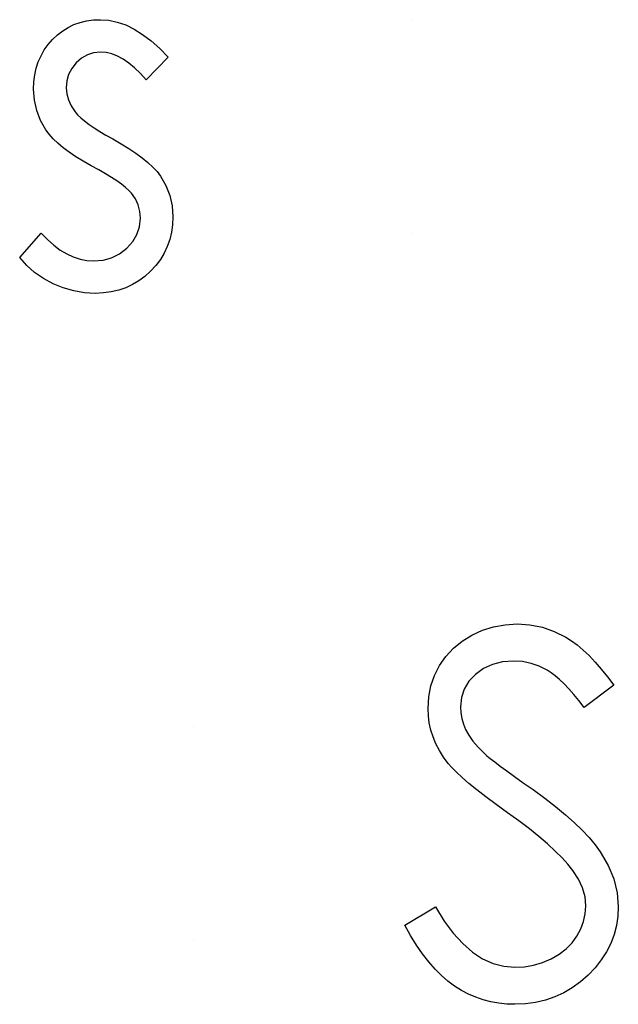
# Model space of a CAD drawing. Header units: inches. Extents: x 370 to 474, y 80 to 168.
# Tile 114 of 170: x 429.431 to 429.659, y 88.299 to 88.674. Entities that reach past the tile are written whole.
import ezdxf

# ---------------------------------------------------------------- set-up
doc = ezdxf.new("R2010")
doc.units = ezdxf.units.IN
doc.header["$LTSCALE"] = 0.5
doc.header["$MEASUREMENT"] = 0

msp = doc.modelspace()

# ---------------------------------------------------------------- linework, layer by layer
at = {"color": 7, "linetype": 'Continuous'}
for p, q in [((429.44917, 88.67069), (429.45137, 88.67177)), ((429.45137, 88.67177), (429.45372, 88.6726)), ((429.45372, 88.6726), (429.45618, 88.67318)), ((429.45618, 88.67318), (429.45874, 88.67354)), ((429.45874, 88.67354), (429.46145, 88.67365)), ((429.46145, 88.67365), (429.46145, 88.67365)), ((429.46145, 88.67365), (429.46465, 88.67343)), ((429.46465, 88.67343), (429.46785, 88.67276)), ((429.46785, 88.67276), (429.47108, 88.67163)), ((429.47108, 88.67163), (429.47431, 88.67006)), ((429.57998, 88.67365), (429.57998, 88.67365)), ((429.4432, 88.66611), (429.44508, 88.66788)), ((429.44508, 88.66788), (429.44707, 88.6694)), ((429.44707, 88.6694), (429.44917, 88.67069)), ((429.47431, 88.67006), (429.47751, 88.66804)), ((429.47751, 88.66804), (429.48074, 88.66559)), ((429.44006, 88.66211), (429.44152, 88.66418)), ((429.44152, 88.66418), (429.4432, 88.66611)), ((429.48074, 88.66559), (429.484, 88.66269)), ((429.43779, 88.65764), (429.43881, 88.65993)), ((429.43881, 88.65993), (429.44006, 88.66211)), ((429.45645, 88.66026), (429.45422, 88.65899)), ((429.45885, 88.66103), (429.45645, 88.66026)), ((429.46145, 88.66128), (429.45885, 88.66103)), ((429.46357, 88.66111), (429.46145, 88.66128)), ((429.46145, 88.66128), (429.46145, 88.66128)), ((429.46573, 88.66062), (429.46357, 88.66111)), ((429.46788, 88.65979), (429.46573, 88.66062)), ((429.47006, 88.65863), (429.46788, 88.65979)), ((429.484, 88.66269), (429.48723, 88.65932)), ((429.43702, 88.65521), (429.43779, 88.65764)), ((429.4522, 88.65719), (429.45052, 88.65507)), ((429.45422, 88.65899), (429.4522, 88.65719)), ((429.47221, 88.65714), (429.47006, 88.65863)), ((429.47442, 88.65532), (429.47221, 88.65714)), ((429.48723, 88.65932), (429.47884, 88.65068)), ((429.43611, 88.65002), (429.43644, 88.65267)), ((429.43644, 88.65267), (429.43702, 88.65521)), ((429.44933, 88.65281), (429.44861, 88.65035)), ((429.45052, 88.65507), (429.44933, 88.65281)), ((429.47663, 88.65316), (429.47442, 88.65532)), ((429.47884, 88.65068), (429.47663, 88.65316)), ((429.436, 88.64723), (429.43611, 88.65002)), ((429.44861, 88.65035), (429.44837, 88.64773)), ((429.47884, 88.65068), (429.47884, 88.65068)), ((429.43628, 88.64298), (429.436, 88.64723)), ((429.436, 88.64723), (429.436, 88.64723)), ((429.44837, 88.64773), (429.44837, 88.64773)), ((429.44837, 88.64773), (429.44859, 88.64535)), ((429.44859, 88.64535), (429.44922, 88.64306)), ((429.43716, 88.639), (429.43628, 88.64298)), ((429.44922, 88.64306), (429.4503, 88.6408)), ((429.43859, 88.63522), (429.43716, 88.639)), ((429.4503, 88.6408), (429.45179, 88.63859)), ((429.45179, 88.63859), (429.45179, 88.63859)), ((429.45179, 88.63859), (429.45275, 88.63746)), ((429.45275, 88.63746), (429.45397, 88.6363)), ((429.44061, 88.63172), (429.43859, 88.63522)), ((429.45397, 88.6363), (429.4554, 88.63506)), ((429.4554, 88.63506), (429.45709, 88.63379)), ((429.45709, 88.63379), (429.45902, 88.63246)), ((429.44188, 88.63003), (429.44061, 88.63172)), ((429.44061, 88.63172), (429.44061, 88.63172)), ((429.44342, 88.62832), (429.44188, 88.63003)), ((429.45902, 88.63246), (429.46117, 88.63111)), ((429.46117, 88.63111), (429.46355, 88.62967)), ((429.44519, 88.62661), (429.44342, 88.62832)), ((429.44723, 88.6249), (429.44519, 88.62661)), ((429.46355, 88.62967), (429.46617, 88.62821)), ((429.46617, 88.62821), (429.46617, 88.62821)), ((429.46617, 88.62821), (429.46937, 88.62639)), ((429.46937, 88.62639), (429.4723, 88.6246)), ((429.44955, 88.62319), (429.44723, 88.6249)), ((429.45209, 88.62145), (429.44955, 88.62319)), ((429.4723, 88.6246), (429.47497, 88.6228)), ((429.47497, 88.6228), (429.47738, 88.62103)), ((429.45491, 88.61971), (429.45209, 88.62145)), ((429.45797, 88.61797), (429.45491, 88.61971)), ((429.47738, 88.62103), (429.4795, 88.61927)), ((429.4795, 88.61927), (429.48138, 88.61753)), ((429.46081, 88.61642), (429.45797, 88.61797)), ((429.45797, 88.61797), (429.45797, 88.61797)), ((429.46338, 88.61496), (429.46081, 88.61642)), ((429.4657, 88.61358), (429.46338, 88.61496)), ((429.48138, 88.61753), (429.48298, 88.61579)), ((429.48298, 88.61579), (429.4843, 88.61408)), ((429.46774, 88.61226), (429.4657, 88.61358)), ((429.46951, 88.61099), (429.46774, 88.61226)), ((429.47103, 88.60977), (429.46951, 88.61099)), ((429.4843, 88.61408), (429.4843, 88.61408)), ((429.4843, 88.61408), (429.48635, 88.61052)), ((429.47227, 88.60864), (429.47103, 88.60977)), ((429.47324, 88.60759), (429.47227, 88.60864)), ((429.47473, 88.60541), (429.47324, 88.60759)), ((429.47324, 88.60759), (429.47324, 88.60759)), ((429.48635, 88.61052), (429.48784, 88.60674)), ((429.47578, 88.60309), (429.47473, 88.60541)), ((429.48784, 88.60674), (429.48869, 88.60273)), ((429.47641, 88.60061), (429.47578, 88.60309)), ((429.47663, 88.59799), (429.47641, 88.60061)), ((429.48869, 88.60273), (429.489, 88.59851)), ((429.4763, 88.59481), (429.47663, 88.59799)), ((429.47663, 88.59799), (429.47663, 88.59799)), ((429.489, 88.59851), (429.48886, 88.59553)), ((429.489, 88.59851), (429.489, 88.59851)), ((429.4307, 88.58305), (429.4389, 88.59238)), ((429.4389, 88.59238), (429.4389, 88.59238)), ((429.4389, 88.59238), (429.44127, 88.5899)), ((429.47533, 88.59189), (429.4763, 88.59481)), ((429.48847, 88.59266), (429.48781, 88.5899)), ((429.48886, 88.59553), (429.48847, 88.59266)), ((429.57998, 88.59238), (429.57998, 88.59238)), ((429.44127, 88.5899), (429.44367, 88.58775)), ((429.47144, 88.58661), (429.47371, 88.58913)), ((429.47371, 88.58913), (429.47533, 88.59189)), ((429.48781, 88.5899), (429.4869, 88.58728)), ((429.44367, 88.58775), (429.44613, 88.58592)), ((429.44613, 88.58592), (429.44859, 88.58443)), ((429.46871, 88.58449), (429.47144, 88.58661)), ((429.48569, 88.58474), (429.48425, 88.58233)), ((429.4869, 88.58728), (429.48569, 88.58474)), ((429.43338, 88.58004), (429.4307, 88.58305)), ((429.4307, 88.58305), (429.4307, 88.58305)), ((429.44859, 88.58443), (429.4511, 88.58327)), ((429.4511, 88.58327), (429.45367, 88.58245)), ((429.45367, 88.58245), (429.45623, 88.58195)), ((429.45623, 88.58195), (429.45885, 88.58178)), ((429.45885, 88.58178), (429.46242, 88.58209)), ((429.45885, 88.58178), (429.45885, 88.58178)), ((429.46242, 88.58209), (429.4657, 88.583)), ((429.4657, 88.583), (429.46871, 88.58449)), ((429.48425, 88.58233), (429.48254, 88.58004)), ((429.43639, 88.57737), (429.43338, 88.58004)), ((429.43973, 88.57502), (429.43639, 88.57737)), ((429.48055, 88.57786), (429.47837, 88.57588)), ((429.48254, 88.58004), (429.48055, 88.57786)), ((429.4434, 88.57303), (429.43973, 88.57502)), ((429.47608, 88.57416), (429.47365, 88.57273)), ((429.47837, 88.57588), (429.47608, 88.57416)), ((429.44729, 88.57146), (429.4434, 88.57303)), ((429.45126, 88.57033), (429.44729, 88.57146)), ((429.45532, 88.56964), (429.45126, 88.57033)), ((429.46553, 88.56994), (429.46258, 88.56955)), ((429.46838, 88.5706), (429.46553, 88.56994)), ((429.47108, 88.57154), (429.46838, 88.5706)), ((429.47365, 88.57273), (429.47108, 88.57154)), ((429.45949, 88.56942), (429.45532, 88.56964)), ((429.46258, 88.56955), (429.45949, 88.56942)), ((429.45949, 88.56942), (429.45949, 88.56942)), ((429.60689, 88.44108), (429.61114, 88.44243)), ((429.61114, 88.44243), (429.61553, 88.44321)), ((429.61553, 88.44321), (429.62011, 88.44348)), ((429.62011, 88.44348), (429.62011, 88.44348)), ((429.62011, 88.44348), (429.62497, 88.44318)), ((429.62497, 88.44318), (429.62969, 88.44224)), ((429.62969, 88.44224), (429.63422, 88.44067)), ((429.59911, 88.43691), (429.60283, 88.43923)), ((429.60283, 88.43923), (429.60689, 88.44108)), ((429.63422, 88.44067), (429.63861, 88.43849)), ((429.63861, 88.43849), (429.64079, 88.43711)), ((429.59579, 88.43424), (429.59911, 88.43691)), ((429.64079, 88.43711), (429.64297, 88.43548)), ((429.64297, 88.43548), (429.6452, 88.43357)), ((429.59052, 88.42764), (429.59295, 88.43112)), ((429.59295, 88.43112), (429.59579, 88.43424)), ((429.6452, 88.43357), (429.64747, 88.43142)), ((429.64747, 88.43142), (429.64976, 88.42899)), ((429.58862, 88.42386), (429.59052, 88.42764)), ((429.61064, 88.42808), (429.60722, 88.42651)), ((429.61448, 88.42905), (429.61064, 88.42808)), ((429.61873, 88.42935), (429.61448, 88.42905)), ((429.62213, 88.42913), (429.61873, 88.42935)), ((429.61873, 88.42935), (429.61873, 88.42935)), ((429.62538, 88.42849), (429.62213, 88.42913)), ((429.6285, 88.42742), (429.62538, 88.42849)), ((429.63149, 88.4259), (429.6285, 88.42742)), ((429.64976, 88.42899), (429.65208, 88.42631)), ((429.58726, 88.41988), (429.58862, 88.42386)), ((429.60419, 88.4243), (429.6017, 88.42165)), ((429.60722, 88.42651), (429.60419, 88.4243)), ((429.63298, 88.42493), (429.63149, 88.4259)), ((429.63458, 88.42372), (429.63298, 88.42493)), ((429.63623, 88.42228), (429.63458, 88.42372)), ((429.65208, 88.42631), (429.65445, 88.42336)), ((429.58644, 88.41569), (429.58726, 88.41988)), ((429.6017, 88.42165), (429.59993, 88.4187)), ((429.63794, 88.42063), (429.63623, 88.42228)), ((429.63977, 88.41875), (429.63794, 88.42063)), ((429.65683, 88.42016), (429.64565, 88.41168)), ((429.65445, 88.42336), (429.65683, 88.42016)), ((429.65683, 88.42016), (429.65683, 88.42016)), ((429.59993, 88.4187), (429.59889, 88.41544)), ((429.64164, 88.41662), (429.63977, 88.41875)), ((429.6436, 88.41428), (429.64164, 88.41662)), ((429.58616, 88.41133), (429.58644, 88.41569)), ((429.59889, 88.41544), (429.59853, 88.4119)), ((429.64565, 88.41168), (429.6436, 88.41428)), ((429.58627, 88.40854), (429.58616, 88.41133)), ((429.58616, 88.41133), (429.58616, 88.41133)), ((429.58663, 88.40578), (429.58627, 88.40854)), ((429.59853, 88.4119), (429.59853, 88.4119)), ((429.59853, 88.4119), (429.59864, 88.4097)), ((429.59864, 88.4097), (429.59902, 88.40752)), ((429.64565, 88.41168), (429.64565, 88.41168)), ((429.58724, 88.40307), (429.58663, 88.40578)), ((429.59902, 88.40752), (429.5996, 88.40536)), ((429.5996, 88.40536), (429.60046, 88.40324)), ((429.49695, 88.40462), (429.49695, 88.40462)), ((429.58809, 88.40045), (429.58724, 88.40307)), ((429.60046, 88.40324), (429.60165, 88.40108)), ((429.60165, 88.40108), (429.60322, 88.39885)), ((429.58917, 88.39783), (429.58809, 88.40045)), ((429.59049, 88.39529), (429.58917, 88.39783)), ((429.60322, 88.39885), (429.60521, 88.39653)), ((429.59207, 88.3928), (429.59049, 88.39529)), ((429.60521, 88.39653), (429.60761, 88.3941)), ((429.60761, 88.3941), (429.60761, 88.3941)), ((429.60761, 88.3941), (429.60852, 88.3933)), ((429.59386, 88.39035), (429.59207, 88.3928)), ((429.59519, 88.3888), (429.59386, 88.39035)), ((429.59386, 88.39035), (429.59386, 88.39035)), ((429.60852, 88.3933), (429.60982, 88.39225)), ((429.60982, 88.39225), (429.61153, 88.39095)), ((429.61153, 88.39095), (429.61365, 88.38935)), ((429.59693, 88.38701), (429.59519, 88.3888)), ((429.59911, 88.38502), (429.59693, 88.38701)), ((429.61365, 88.38935), (429.61617, 88.3875)), ((429.61617, 88.3875), (429.61909, 88.38541)), ((429.60173, 88.38278), (429.59911, 88.38502)), ((429.60477, 88.38033), (429.60173, 88.38278)), ((429.61909, 88.38541), (429.6224, 88.38303)), ((429.6224, 88.38303), (429.62613, 88.38038)), ((429.60822, 88.37765), (429.60477, 88.38033)), ((429.62613, 88.38038), (429.62613, 88.38038)), ((429.62613, 88.38038), (429.6306, 88.3771)), ((429.61211, 88.37472), (429.60822, 88.37765)), ((429.61644, 88.3716), (429.61211, 88.37472)), ((429.6306, 88.3771), (429.63471, 88.37392)), ((429.62078, 88.36846), (429.61644, 88.3716)), ((429.61644, 88.3716), (429.61644, 88.3716)), ((429.63471, 88.37392), (429.63844, 88.37083)), ((429.62478, 88.36542), (429.62078, 88.36846)), ((429.63844, 88.37083), (429.64181, 88.36782)), ((429.64181, 88.36782), (429.64482, 88.36492)), ((429.62839, 88.36249), (429.62478, 88.36542)), ((429.64482, 88.36492), (429.64747, 88.36211)), ((429.63168, 88.35971), (429.62839, 88.36249)), ((429.6346, 88.357), (429.63168, 88.35971)), ((429.64747, 88.36211), (429.64976, 88.35938)), ((429.6372, 88.35443), (429.6346, 88.357)), ((429.64976, 88.35938), (429.65166, 88.35673)), ((429.65166, 88.35673), (429.6547, 88.35154)), ((429.63941, 88.35198), (429.6372, 88.35443)), ((429.64128, 88.34963), (429.63941, 88.35198)), ((429.64344, 88.34629), (429.64128, 88.34963)), ((429.64128, 88.34963), (429.64128, 88.34963)), ((429.6547, 88.35154), (429.65685, 88.34635)), ((429.64498, 88.34295), (429.64344, 88.34629)), ((429.65685, 88.34635), (429.65815, 88.34113)), ((429.64592, 88.33953), (429.64498, 88.34295)), ((429.65815, 88.34113), (429.65859, 88.33591)), ((429.64623, 88.33611), (429.64592, 88.33953)), ((429.57733, 88.32874), (429.58898, 88.33572)), ((429.58898, 88.33572), (429.58898, 88.33572)), ((429.58898, 88.33572), (429.59232, 88.33034)), ((429.646, 88.3331), (429.64623, 88.33611)), ((429.64623, 88.33611), (429.64623, 88.33611)), ((429.65859, 88.33591), (429.65843, 88.33221)), ((429.65859, 88.33591), (429.65859, 88.33591)), ((429.59232, 88.33034), (429.59577, 88.32567)), ((429.64432, 88.32736), (429.6454, 88.3302)), ((429.6454, 88.3302), (429.646, 88.3331)), ((429.65843, 88.33221), (429.65787, 88.32863)), ((429.57954, 88.32482), (429.57733, 88.32874)), ((429.64286, 88.3246), (429.64432, 88.32736)), ((429.65787, 88.32863), (429.65699, 88.32518)), ((429.49695, 88.32335), (429.49695, 88.32335)), ((429.58177, 88.3212), (429.57954, 88.32482)), ((429.59577, 88.32567), (429.59936, 88.32172)), ((429.64098, 88.32203), (429.64286, 88.3246)), ((429.65699, 88.32518), (429.65572, 88.32184)), ((429.58406, 88.31786), (429.58177, 88.3212)), ((429.59936, 88.32172), (429.60308, 88.3185)), ((429.60308, 88.3185), (429.60692, 88.31598)), ((429.63607, 88.31769), (429.63872, 88.31974)), ((429.63872, 88.31974), (429.64098, 88.32203)), ((429.65412, 88.31861), (429.65213, 88.31551)), ((429.65572, 88.32184), (429.65412, 88.31861)), ((429.58641, 88.31482), (429.58406, 88.31786)), ((429.58881, 88.31206), (429.58641, 88.31482)), ((429.60692, 88.31598), (429.61089, 88.31419)), ((429.62975, 88.31455), (429.63303, 88.31596)), ((429.63303, 88.31596), (429.63607, 88.31769)), ((429.65213, 88.31551), (429.64981, 88.31256)), ((429.59127, 88.30961), (429.58881, 88.31206)), ((429.61089, 88.31419), (429.61501, 88.31311)), ((429.61501, 88.31311), (429.61923, 88.31275)), ((429.61923, 88.31275), (429.62285, 88.31295)), ((429.61923, 88.31275), (429.61923, 88.31275)), ((429.62285, 88.31295), (429.62635, 88.31355)), ((429.62635, 88.31355), (429.62975, 88.31455)), ((429.64981, 88.31256), (429.64711, 88.30972)), ((429.59375, 88.30743), (429.59127, 88.30961)), ((429.59629, 88.30555), (429.59375, 88.30743)), ((429.64711, 88.30972), (429.64416, 88.30712)), ((429.59891, 88.30392), (429.59629, 88.30555)), ((429.60159, 88.30251), (429.59891, 88.30392)), ((429.64106, 88.30486), (429.63781, 88.30295)), ((429.64416, 88.30712), (429.64106, 88.30486)), ((429.60435, 88.30133), (429.60159, 88.30251)), ((429.60717, 88.30036), (429.60435, 88.30133)), ((429.61007, 88.29959), (429.60717, 88.30036)), ((429.63085, 88.30019), (429.62712, 88.29931)), ((429.63441, 88.30141), (429.63085, 88.30019)), ((429.63781, 88.30295), (429.63441, 88.30141)), ((429.61305, 88.29906), (429.61007, 88.29959)), ((429.61611, 88.29873), (429.61305, 88.29906)), ((429.61923, 88.29862), (429.61611, 88.29873)), ((429.62326, 88.29879), (429.61923, 88.29862)), ((429.61923, 88.29862), (429.61923, 88.29862)), ((429.62712, 88.29931), (429.62326, 88.29879))]:
    msp.add_line(p, q, dxfattribs=at)

doc.saveas('drawing.dxf')
